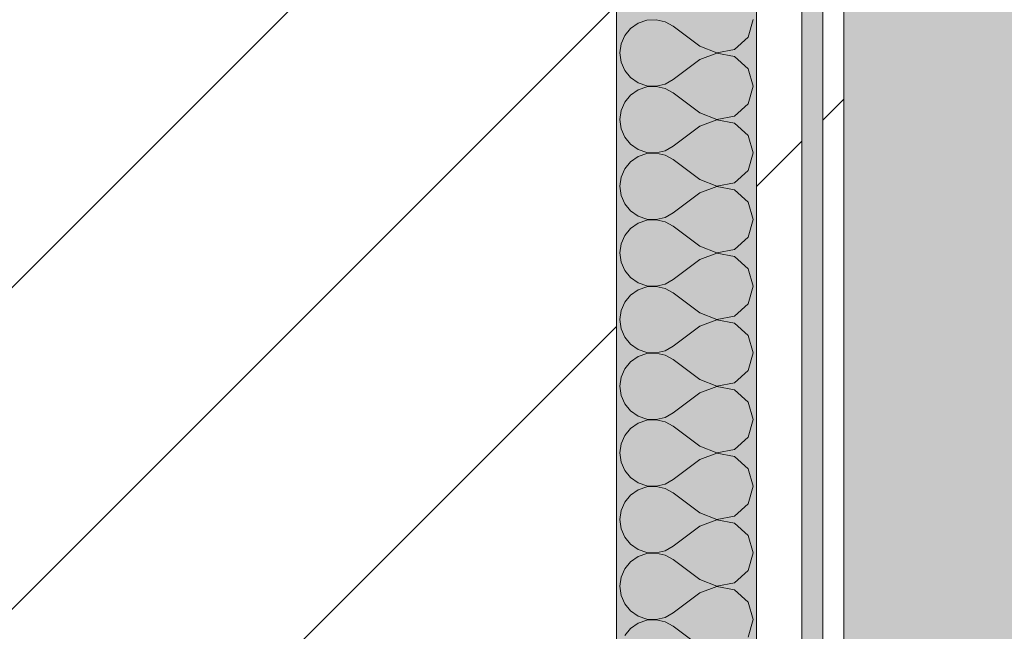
# Model space of a CAD drawing. Header units: millimetres. Extents: x -40968 to 13979, y -19284 to 4746.
# Tile 169 of 173: x -1788 to -1507, y -12184 to -12010. Entities that reach past the tile are written whole.
import ezdxf
from ezdxf.enums import TextEntityAlignment as Align

# ---------------------------------------------------------------- set-up
doc = ezdxf.new("R2010")
doc.units = ezdxf.units.MM
doc.header["$MEASUREMENT"] = 0
doc.linetypes.add('Wipeout_Contour', pattern=[1000, 0, -1000])
for name, color, linetype in [('10_ESTR_Pilars', 7, 'Continuous'), ('Nuevo_05_AUX_Treball', 7, 'Continuous'), ('Nuevo_08_E_Envans secs', 7, 'Continuous')]:
    doc.layers.add(name, color=color, linetype=linetype)
for name, color, linetype, lineweight in [('10_ESTR_Pilars_Pluma_Nº__28', 7, 'Continuous', 20), ('10_ESTR_Pilars_Pluma_Nº__42', 8, 'Continuous', 25), ('Nuevo_08_E_Envans secs_Pluma_Nº__1', 7, 'Continuous', 5), ('Nuevo_Sellos de Zona Archicad_Pluma_Nº__1', 7, 'Continuous', 5)]:
    doc.layers.add(name, color=color, linetype=linetype, lineweight=lineweight)
for name, color, linetype, lineweight, true_color in [('Nuevo_05_AUX_Treball_Pluma_Nº__3', 7, 'Continuous', 5, 0xa4a4a4), ('Nuevo_08_E_Envans secs_Pluma_Nº__102', 7, 'Continuous', 5, 0xcccccc), ('Nuevo_08_E_Envans secs_Pluma_Nº__171', 171, 'Continuous', 13, 0xaaaaff), ('Nuevo_08_E_Envans secs_Pluma_Nº__177', 7, 'Continuous', 15, 0xf7e046)]:
    doc.layers.add(name, color=color, linetype=linetype, lineweight=lineweight, true_color=true_color)
doc.styles.add('Estilo_Generado_1', font='txt')
pattern_1 = [(45, (0, 0), (-183.848, 183.848), [195, -65]), (45, (7e-14, 183.85), (-183.848, 183.848), [195, -65])]

# ---------------------------------------------------------------- blocks, each defined once
blk = doc.blocks.new('Planta 2_Passadís_5_1', base_point=(-1416.7, 3400.2))
at = {"layer": 'Nuevo_05_AUX_Treball', "linetype": 'Continuous', "lineweight": 0, "true_color": 0xe5e5e5}
blk.add_hatch(color=254, dxfattribs=at).paths.add_polyline_path([(-28277.4, 3863.45), (-28277.4, 2109.55), (-1619.32, 2109.55), (-1682.64, -12338.98), (-3637.99, -12338.98), (-3641.2, -17111.12), (363.89, -17130.66), (363.89, -11988.98), (6068.89, -11988.98), (6068.89, -9207.42), (358.89, -9207.42), (358.89, 2108.94), (7332.11, 2109.55), (7331.95, 3863.45)])
at = {"layer": 'Nuevo_05_AUX_Treball_Pluma_Nº__3', "color": 253, "linetype": 'Continuous', "lineweight": 5, "true_color": 0xa4a4a4, "flags": 128}
blk.add_lwpolyline([(-28277.4, 3863.45), (-28277.4, 2109.55), (-1619.32, 2109.55), (-1682.64, -12338.98), (-3637.99, -12338.98), (-3641.2, -17111.12), (363.89, -17130.66), (363.89, -11988.98), (6068.89, -11988.98), (6068.89, -9207.42), (358.89, -9207.42), (358.89, 2108.94), (7332.11, 2109.55), (7331.95, 3863.45)], close=True, dxfattribs=at)
at = {"layer": 'Nuevo_Sellos de Zona Archicad_Pluma_Nº__1', "color": 7, "lineweight": 5, "style": 'Estilo_Generado_1'}
for tag, p in [('ROOM_NAME', (-1416.7, 3342.05)), ('ROOM_NUMBER', (-1416.7, 3117.65)), ('ROOM_AREA', (-1416.7, 2890.28))]:
    blk.add_attdef(tag, text='', height=120, dxfattribs=at).set_placement(p, align=Align.TOP_LEFT)
blk = doc.blocks.new('*X381')
at = {"layer": 'Nuevo_08_E_Envans secs_Pluma_Nº__102', "color": 254, "linetype": 'Continuous', "lineweight": 5, "true_color": 0xcccccc}
for p, q in [((-1611.68, -12010.53), (-1613.84, -12012.02)), ((-1609.19, -12009.69), (-1611.68, -12010.53)), ((-1606.56, -12009.56), (-1609.19, -12009.69)), ((-1604, -12010.16), (-1606.56, -12009.56)), ((-1601.7, -12011.43), (-1604, -12010.16)), ((-1580.27, -12014.53), (-1578.85, -12009.52)), ((-1613.84, -12012.02), (-1615.52, -12014.04)), ((-1594.08, -12017.14), (-1601.7, -12011.43)), ((-1615.52, -12014.04), (-1616.58, -12016.45)), ((-1584.11, -12018.04), (-1580.27, -12014.53)), ((-1616.58, -12016.45), (-1616.94, -12019.05)), ((-1616.94, -12019.05), (-1616.58, -12021.65)), ((-1594.08, -12017.14), (-1589.23, -12019.01)), ((-1589.23, -12019.09), (-1594.08, -12020.95)), ((-1589.23, -12019.01), (-1584.11, -12018.04)), ((-1584.11, -12020.05), (-1589.23, -12019.09)), ((-1616.58, -12021.65), (-1615.52, -12024.05)), ((-1594.08, -12020.95), (-1601.7, -12026.67)), ((-1580.27, -12023.56), (-1584.11, -12020.05)), ((-1615.52, -12024.05), (-1613.84, -12026.08)), ((-1578.85, -12028.57), (-1580.27, -12023.56)), ((-1613.84, -12026.08), (-1611.68, -12027.57)), ((-1611.68, -12027.57), (-1609.19, -12028.41)), ((-1604, -12027.94), (-1601.7, -12026.67)), ((-1611.68, -12029.58), (-1613.84, -12031.06)), ((-1609.19, -12028.74), (-1611.68, -12029.58)), ((-1609.19, -12028.41), (-1606.56, -12028.53)), ((-1606.56, -12028.61), (-1609.19, -12028.74)), ((-1606.56, -12028.53), (-1604, -12027.94)), ((-1604, -12029.2), (-1606.56, -12028.61)), ((-1601.7, -12030.48), (-1604, -12029.2)), ((-1594.08, -12036.19), (-1601.7, -12030.48)), ((-1580.27, -12033.58), (-1578.85, -12028.57)), ((-1615.52, -12033.09), (-1616.58, -12035.49)), ((-1613.84, -12031.06), (-1615.52, -12033.09)), ((-1616.58, -12035.49), (-1616.94, -12038.1)), ((-1584.11, -12037.09), (-1580.27, -12033.58)), ((-1616.94, -12038.1), (-1616.58, -12040.7)), ((-1594.08, -12036.19), (-1589.23, -12038.06)), ((-1589.23, -12038.13), (-1594.08, -12040)), ((-1589.23, -12038.06), (-1584.11, -12037.09)), ((-1584.11, -12039.1), (-1589.23, -12038.13)), ((-1616.58, -12040.7), (-1615.52, -12043.1)), ((-1594.08, -12040), (-1601.7, -12045.71)), ((-1580.27, -12042.61), (-1584.11, -12039.1)), ((-1615.52, -12043.1), (-1613.84, -12045.13)), ((-1578.85, -12047.62), (-1580.27, -12042.61)), ((-1613.84, -12045.13), (-1611.68, -12046.61)), ((-1611.68, -12046.61), (-1609.19, -12047.45)), ((-1606.56, -12047.58), (-1604, -12046.99)), ((-1604, -12046.99), (-1601.7, -12045.71)), ((-1613.84, -12050.11), (-1615.52, -12052.14)), ((-1611.68, -12048.62), (-1613.84, -12050.11)), ((-1609.19, -12047.78), (-1611.68, -12048.62)), ((-1609.19, -12047.45), (-1606.56, -12047.58)), ((-1606.56, -12047.66), (-1609.19, -12047.78)), ((-1604, -12048.25), (-1606.56, -12047.66)), ((-1601.7, -12049.52), (-1604, -12048.25)), ((-1594.08, -12055.24), (-1601.7, -12049.52)), ((-1580.27, -12052.63), (-1578.85, -12047.62)), ((-1615.52, -12052.14), (-1616.58, -12054.54)), ((-1584.11, -12056.14), (-1580.27, -12052.63)), ((-1616.58, -12054.54), (-1616.94, -12057.14)), ((-1594.08, -12055.24), (-1589.23, -12057.1)), ((-1616.94, -12057.14), (-1616.58, -12059.75)), ((-1589.23, -12057.18), (-1594.08, -12059.05)), ((-1589.23, -12057.1), (-1584.11, -12056.14)), ((-1584.11, -12058.15), (-1589.23, -12057.18)), ((-1580.27, -12061.66), (-1584.11, -12058.15)), ((-1616.58, -12059.75), (-1615.52, -12062.15)), ((-1594.08, -12059.05), (-1601.7, -12064.76)), ((-1615.52, -12062.15), (-1613.84, -12064.17)), ((-1613.84, -12064.17), (-1611.68, -12065.66)), ((-1578.85, -12066.67), (-1580.27, -12061.66)), ((-1611.68, -12065.66), (-1609.19, -12066.5)), ((-1609.19, -12066.83), (-1611.68, -12067.67)), ((-1609.19, -12066.5), (-1606.56, -12066.63)), ((-1606.56, -12066.71), (-1609.19, -12066.83)), ((-1606.56, -12066.63), (-1604, -12066.03)), ((-1604, -12067.3), (-1606.56, -12066.71)), ((-1604, -12066.03), (-1601.7, -12064.76)), ((-1580.27, -12071.67), (-1578.85, -12066.67)), ((-1613.84, -12069.16), (-1615.52, -12071.18)), ((-1611.68, -12067.67), (-1613.84, -12069.16)), ((-1601.7, -12068.57), (-1604, -12067.3)), ((-1594.08, -12074.29), (-1601.7, -12068.57)), ((-1615.52, -12071.18), (-1616.58, -12073.59)), ((-1584.11, -12075.19), (-1580.27, -12071.67)), ((-1616.58, -12073.59), (-1616.94, -12076.19)), ((-1594.08, -12074.29), (-1589.23, -12076.15)), ((-1589.23, -12076.15), (-1584.11, -12075.19)), ((-1616.94, -12076.19), (-1616.58, -12078.79)), ((-1594.08, -12078.1), (-1601.7, -12083.81)), ((-1589.23, -12076.23), (-1594.08, -12078.1)), ((-1584.11, -12077.2), (-1589.23, -12076.23)), ((-1580.27, -12080.71), (-1584.11, -12077.2)), ((-1616.58, -12078.79), (-1615.52, -12081.2)), ((-1578.85, -12085.71), (-1580.27, -12080.71)), ((-1615.52, -12081.2), (-1613.84, -12083.22)), ((-1613.84, -12083.22), (-1611.68, -12084.71)), ((-1604, -12085.08), (-1601.7, -12083.81)), ((-1611.68, -12086.72), (-1613.84, -12088.21)), ((-1611.68, -12084.71), (-1609.19, -12085.55)), ((-1609.19, -12085.88), (-1611.68, -12086.72)), ((-1609.19, -12085.55), (-1606.56, -12085.68)), ((-1606.56, -12085.75), (-1609.19, -12085.88)), ((-1606.56, -12085.68), (-1604, -12085.08)), ((-1604, -12086.35), (-1606.56, -12085.75)), ((-1601.7, -12087.62), (-1604, -12086.35)), ((-1580.27, -12090.72), (-1578.85, -12085.71)), ((-1613.84, -12088.21), (-1615.52, -12090.23)), ((-1594.08, -12093.33), (-1601.7, -12087.62)), ((-1615.52, -12090.23), (-1616.58, -12092.64)), ((-1584.11, -12094.23), (-1580.27, -12090.72)), ((-1616.58, -12092.64), (-1616.94, -12095.24)), ((-1594.08, -12093.33), (-1589.23, -12095.2)), ((-1589.23, -12095.2), (-1584.11, -12094.23)), ((-1616.94, -12095.24), (-1616.58, -12097.84)), ((-1616.58, -12097.84), (-1615.52, -12100.25)), ((-1594.08, -12097.14), (-1601.7, -12102.86)), ((-1589.23, -12095.28), (-1594.08, -12097.14)), ((-1584.11, -12096.24), (-1589.23, -12095.28)), ((-1580.27, -12099.75), (-1584.11, -12096.24)), ((-1615.52, -12100.25), (-1613.84, -12102.27)), ((-1578.85, -12104.76), (-1580.27, -12099.75)), ((-1613.84, -12102.27), (-1611.68, -12103.76)), ((-1604, -12104.13), (-1601.7, -12102.86)), ((-1611.68, -12105.77), (-1613.84, -12107.26)), ((-1611.68, -12103.76), (-1609.19, -12104.6)), ((-1609.19, -12104.93), (-1611.68, -12105.77)), ((-1609.19, -12104.6), (-1606.56, -12104.72)), ((-1606.56, -12104.8), (-1609.19, -12104.93)), ((-1606.56, -12104.72), (-1604, -12104.13)), ((-1604, -12105.4), (-1606.56, -12104.8)), ((-1601.7, -12106.67), (-1604, -12105.4)), ((-1580.27, -12109.77), (-1578.85, -12104.76)), ((-1613.84, -12107.26), (-1615.52, -12109.28)), ((-1594.08, -12112.38), (-1601.7, -12106.67)), ((-1616.58, -12111.68), (-1616.94, -12114.29)), ((-1615.52, -12109.28), (-1616.58, -12111.68)), ((-1584.11, -12113.28), (-1580.27, -12109.77)), ((-1616.94, -12114.29), (-1616.58, -12116.89)), ((-1594.08, -12112.38), (-1589.23, -12114.25)), ((-1589.23, -12114.32), (-1594.08, -12116.19)), ((-1589.23, -12114.25), (-1584.11, -12113.28)), ((-1584.11, -12115.29), (-1589.23, -12114.32)), ((-1616.58, -12116.89), (-1615.52, -12119.29)), ((-1594.08, -12116.19), (-1601.7, -12121.9)), ((-1580.27, -12118.8), (-1584.11, -12115.29)), ((-1615.52, -12119.29), (-1613.84, -12121.32)), ((-1578.85, -12123.81), (-1580.27, -12118.8)), ((-1613.84, -12121.32), (-1611.68, -12122.8)), ((-1611.68, -12122.8), (-1609.19, -12123.64)), ((-1606.56, -12123.77), (-1604, -12123.18)), ((-1604, -12123.18), (-1601.7, -12121.9)), ((-1611.68, -12124.81), (-1613.84, -12126.3)), ((-1609.19, -12123.98), (-1611.68, -12124.81)), ((-1609.19, -12123.64), (-1606.56, -12123.77)), ((-1606.56, -12123.85), (-1609.19, -12123.98)), ((-1604, -12124.44), (-1606.56, -12123.85)), ((-1601.7, -12125.71), (-1604, -12124.44)), ((-1594.08, -12131.43), (-1601.7, -12125.71)), ((-1580.27, -12128.82), (-1578.85, -12123.81)), ((-1615.52, -12128.33), (-1616.58, -12130.73)), ((-1613.84, -12126.3), (-1615.52, -12128.33)), ((-1584.11, -12132.33), (-1580.27, -12128.82)), ((-1616.58, -12130.73), (-1616.94, -12133.33)), ((-1594.08, -12131.43), (-1589.23, -12133.29)), ((-1616.94, -12133.33), (-1616.58, -12135.94)), ((-1589.23, -12133.37), (-1594.08, -12135.24)), ((-1589.23, -12133.29), (-1584.11, -12132.33)), ((-1584.11, -12134.34), (-1589.23, -12133.37)), ((-1580.27, -12137.85), (-1584.11, -12134.34)), ((-1616.58, -12135.94), (-1615.52, -12138.34)), ((-1594.08, -12135.24), (-1601.7, -12140.95)), ((-1615.52, -12138.34), (-1613.84, -12140.36)), ((-1578.85, -12142.86), (-1580.27, -12137.85)), ((-1613.84, -12140.36), (-1611.68, -12141.85)), ((-1611.68, -12141.85), (-1609.19, -12142.69)), ((-1609.19, -12142.69), (-1606.56, -12142.82)), ((-1606.56, -12142.9), (-1609.19, -12143.02)), ((-1606.56, -12142.82), (-1604, -12142.22)), ((-1604, -12143.49), (-1606.56, -12142.9)), ((-1604, -12142.22), (-1601.7, -12140.95)), ((-1580.27, -12147.86), (-1578.85, -12142.86)), ((-1613.84, -12145.35), (-1615.52, -12147.37)), ((-1611.68, -12143.86), (-1613.84, -12145.35)), ((-1609.19, -12143.02), (-1611.68, -12143.86)), ((-1601.7, -12144.76), (-1604, -12143.49)), ((-1594.08, -12150.48), (-1601.7, -12144.76)), ((-1615.52, -12147.37), (-1616.58, -12149.78)), ((-1584.11, -12151.38), (-1580.27, -12147.86)), ((-1616.58, -12149.78), (-1616.94, -12152.38)), ((-1594.08, -12150.48), (-1589.23, -12152.34)), ((-1589.23, -12152.34), (-1584.11, -12151.38)), ((-1616.94, -12152.38), (-1616.58, -12154.98)), ((-1589.23, -12152.42), (-1594.08, -12154.29)), ((-1584.11, -12153.39), (-1589.23, -12152.42)), ((-1580.27, -12156.9), (-1584.11, -12153.39)), ((-1616.58, -12154.98), (-1615.52, -12157.39)), ((-1594.08, -12154.29), (-1601.7, -12160)), ((-1578.85, -12161.9), (-1580.27, -12156.9)), ((-1615.52, -12157.39), (-1613.84, -12159.41)), ((-1613.84, -12159.41), (-1611.68, -12160.9)), ((-1611.68, -12160.9), (-1609.19, -12161.74)), ((-1609.19, -12162.07), (-1611.68, -12162.91)), ((-1609.19, -12161.74), (-1606.56, -12161.87)), ((-1606.56, -12161.94), (-1609.19, -12162.07)), ((-1606.56, -12161.87), (-1604, -12161.27)), ((-1604, -12162.54), (-1606.56, -12161.94)), ((-1604, -12161.27), (-1601.7, -12160)), ((-1601.7, -12163.81), (-1604, -12162.54)), ((-1580.27, -12166.91), (-1578.85, -12161.9)), ((-1613.84, -12164.4), (-1615.52, -12166.42)), ((-1611.68, -12162.91), (-1613.84, -12164.4)), ((-1594.08, -12169.52), (-1601.7, -12163.81)), ((-1615.52, -12166.42), (-1616.58, -12168.83)), ((-1584.11, -12170.42), (-1580.27, -12166.91)), ((-1616.58, -12168.83), (-1616.94, -12171.43)), ((-1594.08, -12169.52), (-1589.23, -12171.39)), ((-1589.23, -12171.39), (-1584.11, -12170.42)), ((-1616.94, -12171.43), (-1616.58, -12174.03)), ((-1594.08, -12173.33), (-1601.7, -12179.05)), ((-1589.23, -12171.47), (-1594.08, -12173.33)), ((-1584.11, -12172.43), (-1589.23, -12171.47)), ((-1580.27, -12175.95), (-1584.11, -12172.43)), ((-1616.58, -12174.03), (-1615.52, -12176.44)), ((-1615.52, -12176.44), (-1613.84, -12178.46)), ((-1578.85, -12180.95), (-1580.27, -12175.95)), ((-1613.84, -12178.46), (-1611.68, -12179.95)), ((-1604, -12180.32), (-1601.7, -12179.05)), ((-1611.68, -12181.96), (-1613.84, -12183.45)), ((-1611.68, -12179.95), (-1609.19, -12180.79)), ((-1609.19, -12181.12), (-1611.68, -12181.96)), ((-1609.19, -12180.79), (-1606.56, -12180.91)), ((-1606.56, -12180.99), (-1609.19, -12181.12)), ((-1606.56, -12180.91), (-1604, -12180.32)), ((-1604, -12181.59), (-1606.56, -12180.99)), ((-1601.7, -12182.86), (-1604, -12181.59)), ((-1580.27, -12185.96), (-1578.85, -12180.95)), ((-1613.84, -12183.45), (-1615.52, -12185.47)), ((-1594.08, -12188.57), (-1601.7, -12182.86))]:
    blk.add_line(p, q, dxfattribs=at)
blk = doc.blocks.new('Muro_124_1', base_point=(-1552.89, -12503.98))
at = {"color": 254, "linetype": 'Wipeout_Contour', "lineweight": 0, "ltscale": 49250.909001}
blk.add_wipeout([(-1552.89, -11929.97), (-1558.89, -11929.97), (-1558.89, -12497.98), (-1552.89, -12497.98)], dxfattribs=at).dxf.layer = 'Nuevo_08_E_Envans secs'
at = {"color": 254, "linetype": 'Wipeout_Contour', "lineweight": 0, "ltscale": 49258.764095}
blk.add_wipeout([(-1577.89, -11948.97), (-1577.89, -12478.98), (-1564.89, -12478.98), (-1564.89, -11948.97)], dxfattribs=at).dxf.layer = 'Nuevo_08_E_Envans secs'
at = {"layer": 'Nuevo_08_E_Envans secs_Pluma_Nº__171', "linetype": 'Continuous', "lineweight": 13, "true_color": 0xaaaaff}
h = blk.add_hatch(dxfattribs=at)
h.set_pattern_fill('Panellat_HPL_0001', color=161, style=0, pattern_type=2)
h.set_pattern_definition(pattern_1)
h.paths.add_polyline_path([(-1552.89, -11929.97), (-1558.89, -11929.97), (-1558.89, -12497.98), (-1552.89, -12497.98)])
at = {"layer": 'Nuevo_08_E_Envans secs_Pluma_Nº__177', "linetype": 'Continuous', "lineweight": 15, "true_color": 0xf7e046}
h = blk.add_hatch(dxfattribs=at)
h.set_pattern_fill('Panellat_HPL_0001', color=53, style=0, pattern_type=2)
h.set_pattern_definition(pattern_1)
h.paths.add_polyline_path([(-1577.89, -11948.97), (-1577.89, -12478.98), (-1564.89, -12478.98), (-1564.89, -11948.97)])
at = {"layer": 'Nuevo_08_E_Envans secs_Pluma_Nº__1', "color": 7, "linetype": 'Continuous', "lineweight": 5}
for p, q in [((-1558.89, -12491.98), (-1558.89, -11935.97)), ((-1564.89, -12478.98), (-1564.89, -11948.97)), ((-1577.89, -12438.98), (-1577.89, -11988.97))]:
    blk.add_line(p, q, dxfattribs=at)
at = {"layer": 'Nuevo_08_E_Envans secs_Pluma_Nº__1', "color": 7, "linetype": 'Continuous', "lineweight": 5, "flags": 128}
blk.add_lwpolyline([(-1552.89, -12503.98), (-1552.89, -11923.97)], dxfattribs=at)
at = {"layer": 'Nuevo_08_E_Envans secs', "color": 7, "lineweight": 20}
blk.add_blockref('*X381', (0, 0), dxfattribs=at)
blk = doc.blocks.new('Pilar_13_1', base_point=(-1794.5, -12213.98))
at = {"color": 254, "linetype": 'Wipeout_Contour', "lineweight": 0, "ltscale": 49385.503299}
blk.add_wipeout([(-1971.11, -12438.98), (-1617.89, -12438.98), (-1617.89, -11988.98), (-1971.11, -11988.98)], dxfattribs=at).dxf.layer = '10_ESTR_Pilars'
at = {"layer": '10_ESTR_Pilars_Pluma_Nº__42', "linetype": 'Continuous', "lineweight": 25}
h = blk.add_hatch(dxfattribs=at)
h.set_pattern_fill('00_GCT_trama_45º_e1_400__05', color=8, style=0, pattern_type=2)
h.set_pattern_definition([(45, (0, 0), (-45.96194, 45.96194), [])])
h.paths.add_polyline_path([(-1971.11, -12438.98), (-1617.89, -12438.98), (-1617.89, -11988.98), (-1971.11, -11988.98)])
at = {"layer": '10_ESTR_Pilars_Pluma_Nº__28', "color": 7, "linetype": 'Continuous', "lineweight": 20, "flags": 128}
blk.add_lwpolyline([(-1971.11, -12438.98), (-1617.89, -12438.98), (-1617.89, -11988.98), (-1971.11, -11988.98)], close=True, dxfattribs=at)

msp = doc.modelspace()

# ---------------------------------------------------------------- linework, layer by layer
at = {"layer": 'Nuevo_05_AUX_Treball', "color": 254, "linetype": 'Continuous', "lineweight": 0, "true_color": 0xe5e5e5, "flags": 128}
msp.add_lwpolyline([(-28277.4, 3863.45), (-28277.4, 2109.55), (-1619.32, 2109.55), (-1682.64, -12338.98), (-3637.99, -12338.98), (-3641.2, -17111.12), (363.89, -17130.66), (363.89, -11988.98), (6068.89, -11988.98), (6068.89, -9207.42), (358.89, -9207.42), (358.89, 2108.94), (7332.11, 2109.55), (7331.95, 3863.45)], close=True, dxfattribs=at)

# ---------------------------------------------------------------- block references
at = {"layer": 'Nuevo_05_AUX_Treball', "color": 7, "linetype": 'Continuous', "lineweight": 5}
msp.add_blockref('Planta 2_Passadís_5_1', (-1416.7, 3400.2), dxfattribs=at)

# ---------------------------------------------------------------- next in the draw order: block references
at = {"layer": 'Nuevo_08_E_Envans secs', "color": 7, "lineweight": 20}
msp.add_blockref('Muro_124_1', (-1552.89, -12503.98), dxfattribs=at)

# ---------------------------------------------------------------- next in the draw order: block references
at = {"layer": '10_ESTR_Pilars', "color": 7, "lineweight": 20}
msp.add_blockref('Pilar_13_1', (-1794.5, -12213.98), dxfattribs=at)

doc.saveas('drawing.dxf')
